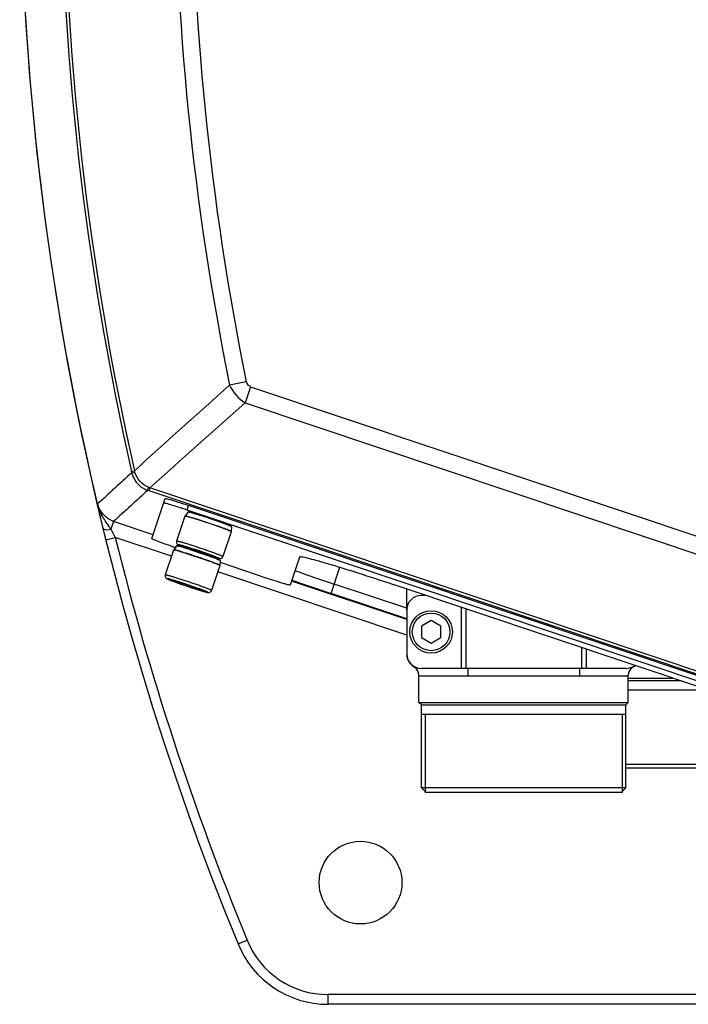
# Model space of a CAD drawing. Header units: millimetres. Extents: x 0 to 63602708652, y -107871309221 to 6308.
# Tile 21 of 74: x 4145 to 4282, y 1148 to 1350. Entities that reach past the tile are written whole.
import ezdxf

# ---------------------------------------------------------------- set-up
doc = ezdxf.new("R2010")
doc.units = ezdxf.units.MM
doc.header["$LTSCALE"] = 490.4625
for name, color, linetype in [('304103000044DXF_CONTINUOUS_LINE', 7, 'CONTINUOUS'), ('304103000045DXF_CONTINUOUS_LINE', 7, 'CONTINUOUS'), ('304103000063DXF_CONTINUOUS_LINE', 7, 'CONTINUOUS'), ('304105000256DXF_CONTINUOUS_LINE', 7, 'CONTINUOUS'), ('304105000279DXF_CONTINUOUS_LINE', 7, 'CONTINUOUS'), ('501023000017DXF_CONTINUOUS_LINE', 7, 'CONTINUOUS'), ('501023000027DXF_CONTINUOUS_LINE', 7, 'CONTINUOUS'), ('604006000006DXF_CONTINUOUS_LINE', 7, 'CONTINUOUS')]:
    doc.layers.add(name, color=color, linetype=linetype)

msp = doc.modelspace()

# ---------------------------------------------------------------- linework, layer by layer
at = {"layer": '304103000044DXF_CONTINUOUS_LINE', "color": 7, "linetype": 'Continuous'}
for p, q in [((4224.211, 1228.993), (4224.211, 1233.303)), ((4236.769, 1216.993), (4236.769, 1215.493)), ((4259.654, 1216.993), (4259.654, 1215.493)), ((4226.711, 1209.993), (4226.711, 1215.58)), ((4226.711, 1215.493), (4269.711, 1215.493)), ((4269.711, 1209.993), (4269.711, 1215.58)), ((4227.211, 1209.493), (4226.711, 1209.993)), ((4226.711, 1209.993), (4269.711, 1209.993)), ((4269.211, 1209.493), (4269.711, 1209.993)), ((4227.211, 1192.493), (4227.211, 1209.493)), ((4227.211, 1209.493), (4269.211, 1209.493)), ((4269.211, 1192.493), (4269.211, 1209.493)), ((4269.211, 1207.493), (4227.211, 1207.493)), ((4228.211, 1191.493), (4227.211, 1192.493)), ((4269.211, 1192.493), (4227.211, 1192.493)), ((4268.461, 1191.493), (4227.961, 1191.493)), ((4268.211, 1191.493), (4269.211, 1192.493))]:
    msp.add_line(p, q, dxfattribs=at)
at = {"layer": '304103000044DXF_CONTINUOUS_LINE', "color": 2, "linetype": 'Continuous'}
for p, q in [((4227.961, 1207.493), (4227.961, 1191.493)), ((4268.461, 1207.493), (4268.461, 1191.493))]:
    msp.add_line(p, q, dxfattribs=at)
at = {"layer": '304103000044DXF_CONTINUOUS_LINE', "color": 7, "linetype": 'Continuous'}
for centre, radius, start, end in [((4227.211, 1219.91), 3, 180, 240.00001), ((4224.711, 1215.58), 2, 0.00001, 60), ((4271.711, 1215.58), 2, 120, 179.99999), ((4269.211, 1219.91), 3, 299.99999, 309.14468)]:
    msp.add_arc(centre, radius, start, end, dxfattribs=at)
at = {"layer": '304103000045DXF_CONTINUOUS_LINE', "color": 7, "linetype": 'Continuous'}
for p, q in [((4269.711, 1214.993), (4278.856, 1214.993)), ((4269.711, 1214.493), (4280.348, 1214.493)), ((4286.318, 1212.493), (4269.711, 1212.493)), ((4270.711, 1197.243), (4269.211, 1197.243)), ((4286.461, 1196.493), (4269.211, 1196.493)), ((4287.211, 1197.243), (4270.711, 1197.243))]:
    msp.add_line(p, q, dxfattribs=at)
at = {"layer": '304103000063DXF_CONTINUOUS_LINE', "color": 9, "linetype": 'Continuous'}
for p, q in [((4191.224, 1275.892), (4187.819, 1275.202)), ((4192.144, 1274.85), (4191.04, 1271.557)), ((4192.144, 1274.85), (4458.482, 1185.606)), ((4191.04, 1271.557), (4457.378, 1182.313)), ((4167.678, 1257.469), (4168.272, 1257.603)), ((4167.737, 1257.205), (4167.678, 1257.469)), ((4168.325, 1257.431), (4168.272, 1257.603)), ((4168.379, 1257.258), (4168.325, 1257.431)), ((4171.47, 1254.065), (4171.139, 1254.206)), ((4171.276, 1253.487), (4171.47, 1254.065)), ((4453.66, 1159.51), (4171.47, 1254.065)), ((4171.276, 1253.487), (4171.023, 1253.572)), ((4453.471, 1158.93), (4171.276, 1253.487)), ((4163.991, 1247.188), (4163.448, 1245.567)), ((4172.118, 1244.465), (4163.99, 1247.189)), ((4162.387, 1243.432), (4164.328, 1243.914)), ((4175.907, 1240.034), (4164.328, 1243.914)), ((4224.211, 1223.848), (4185.389, 1236.857)), ((4208.669, 1232.369), (4210.478, 1237.769)), ((4224.211, 1227.01), (4200.564, 1234.934)), ((4224.211, 1229.343), (4209.326, 1234.33)), ((4224.211, 1227.161), (4208.669, 1232.369)), ((4189.55, 1160.406), (4191.4, 1161.165)), ((4208.055, 1147.993), (4208.055, 1149.993)), ((4429.479, 1149.993), (4208.055, 1149.993))]:
    msp.add_line(p, q, dxfattribs=at)
at = {"layer": '304103000063DXF_CONTINUOUS_LINE', "color": 7, "linetype": 'Continuous'}
msp.add_line((4696.522, 1147.993), (4208.055, 1147.993), dxfattribs=at)
msp.add_circle((4214.711, 1172.993), 8.5, dxfattribs=at)
for centre, radius, start, end in [((4744.711, 1387.993), 600, 157.70903, 202.29097), ((4172.592, 1258.3), 4.977, 192.70815, 194.43584), ((4172.587, 1258.298), 4.971, 194.43119, 203.67668), ((4172.617, 1258.314), 5.006, 203.7069, 213.53958), ((4172.626, 1258.322), 5.017, 213.55859, 230.60408), ((4172.614, 1258.322), 5.009, 230.70187, 245.06787), ((4172.601, 1258.296), 4.981, 245.08467, 251.52761), ((4460.919, 1312.747), 306.533, 191.6625, 191.81064), ((4117.913, 1241.023), 43.892, 11.46411, 11.81043), ((4208.055, 1167.993), 20, 202.29097, 270)]:
    msp.add_arc(centre, radius, start, end, dxfattribs=at)
at = {"layer": '304103000063DXF_CONTINUOUS_LINE', "color": 9, "linetype": 'Continuous'}
for centre, radius, start, end in [((4744.711, 1387.993), 599.988, 166.614092, 193.457489), ((4744.711, 1387.993), 591.612, 167.254301, 192.745699), ((4744.711, 1387.993), 591.002, 167.254301, 192.745699), ((4744.711, 1387.993), 568.199, 168.55046, 191.44954), ((4744.711, 1387.993), 564.726, 168.55046, 191.44954), ((5760.847, -491.615), 2365.599, 131.679214, 132.316279), ((5727.647, -467.359), 2320.558, 131.465692, 132.113773), ((5829.123, -566.27), 2466.833, 132.336954, 132.557988), ((5793.338, -540.747), 2418.985, 132.117995, 132.342947), ((4168.589, 1252.64), 8.15, 198.85137, 199.69168), ((4168.714, 1252.684), 8.282, 199.69229, 200.70187), ((4513.834, 1430.979), 396.419, 207.88622, 208.15684), ((4744.711, 1387.993), 598, 193.941695, 202.29097), ((4489.998, 2072.211), 883.64, 250.926603, 251.480268), ((4508.214, 2126.545), 943.016, 250.961507, 251.479382), ((4208.055, 1167.993), 18, 202.29097, 270)]:
    msp.add_arc(centre, radius, start, end, dxfattribs=at)
for points in [[(4187.819, 1275.202), (4188.451, 1273.709), (4189.636, 1272.368), (4191.04, 1271.557)], [(4191.224, 1275.892), (4191.304, 1275.496), (4191.701, 1274.938), (4192.09, 1275.045)], [(4169.448, 1255.415), (4168.969, 1255.939), (4168.591, 1256.58), (4168.379, 1257.258)], [(4171.139, 1254.206), (4170.502, 1254.478), (4169.915, 1254.903), (4169.448, 1255.415)], [(4163.99, 1247.189), (4162.454, 1247.703), (4161.085, 1249.203), (4160.715, 1250.781)], [(4161.411, 1248.765), (4161.244, 1249.087), (4161.094, 1249.418), (4160.966, 1249.756)], [(4161.92, 1247.88), (4161.74, 1248.169), (4161.568, 1248.463), (4161.411, 1248.765)], [(4162.652, 1246.776), (4162.404, 1247.141), (4162.154, 1247.506), (4161.92, 1247.88)], [(4163.448, 1245.567), (4163.194, 1245.977), (4162.924, 1246.377), (4162.652, 1246.776)]]:
    msp.add_open_spline(points, degree=3, dxfattribs=at)
for points, knots in [([(4167.737, 1257.205), (4167.765, 1257.173), (4168.037, 1257.21), (4168.233, 1257.242), (4168.414, 1257.28)], [0, 0, 0, 0, 0.1897299, 1, 1, 1, 1]), ([(4171.023, 1253.572), (4170.993, 1253.604), (4171.057, 1253.87), (4171.108, 1254.062), (4171.165, 1254.238)], [0, 0, 0, 0, 0.1897986, 1, 1, 1, 1]), ([(4161.778, 1245.907), (4161.799, 1245.82), (4162.261, 1245.364), (4162.95, 1245.491), (4163.448, 1245.567)], [0, 0, 0, 0, 0.151301, 1, 1, 1, 1])]:
    msp.add_open_spline(points, degree=3, knots=knots, dxfattribs=at)
at = {"layer": '304103000063DXF_CONTINUOUS_LINE', "color": 7, "linetype": 'Continuous'}
msp.add_open_spline([(4161.114, 1248.802), (4161.053, 1249.117), (4160.993, 1249.432), (4160.929, 1249.746)], degree=3, dxfattribs=at)
for points, knots in [([(4161.197, 1248.361), (4161.184, 1248.433), (4161.157, 1248.58), (4161.128, 1248.726), (4161.114, 1248.802)], [0, 0, 0, 0, 0.4858481, 1, 1, 1, 1]), ([(4161.197, 1248.361), (4161.212, 1248.28), (4161.246, 1248.115), (4161.283, 1247.951), (4161.303, 1247.867)], [0, 0, 0, 0, 0.4862529, 1, 1, 1, 1])]:
    msp.add_open_spline(points, degree=3, knots=knots, dxfattribs=at)
at = {"layer": '304105000256DXF_CONTINUOUS_LINE', "color": 7, "linetype": 'Continuous'}
for p, q in [((4228.121, 1231.993), (4227.211, 1231.993)), ((4224.211, 1228.993), (4224.211, 1219.993)), ((4269.211, 1216.993), (4227.211, 1216.993))]:
    msp.add_line(p, q, dxfattribs=at)
at = {"layer": '304105000256DXF_CONTINUOUS_LINE', "color": 9, "linetype": 'Continuous'}
for p, q in [((4235.365, 1229.565), (4235.365, 1216.993)), ((4236.317, 1229.246), (4236.317, 1216.993)), ((4260.106, 1221.275), (4260.106, 1216.993)), ((4261.058, 1220.956), (4261.058, 1216.993))]:
    msp.add_line(p, q, dxfattribs=at)
at = {"layer": '304105000256DXF_CONTINUOUS_LINE', "color": 7, "linetype": 'Continuous'}
for centre, start, end in [((4227.211, 1228.993), 90, 180), ((4227.211, 1219.993), 180, 270), ((4269.211, 1219.993), 270, 307.33286)]:
    msp.add_arc(centre, 3, start, end, dxfattribs=at)
at = {"layer": '304105000279DXF_CONTINUOUS_LINE', "color": 7, "linetype": 'Continuous'}
for p, q in [((4171.852, 1243.67), (4174.609, 1251.898)), ((4440.156, 1163.103), (4179.405, 1250.474)), ((4439.839, 1162.155), (4179.088, 1249.527)), ((4176.537, 1241.916), (4176.704, 1241.86)), ((4200.297, 1234.138), (4202.238, 1239.929)), ((4185.852, 1238.795), (4195.501, 1235.562)), ((4335.206, 1196.111), (4221.423, 1234.237))]:
    msp.add_line(p, q, dxfattribs=at)
at = {"layer": '304105000279DXF_CONTINUOUS_LINE', "color": 9, "linetype": 'Continuous'}
msp.add_line((4179.088, 1249.527), (4179.405, 1250.474), dxfattribs=at)
at = {"layer": '304105000279DXF_CONTINUOUS_LINE', "color": 7, "linetype": 'Continuous'}
for points, knots in [([(4179.088, 1249.527), (4178.483, 1249.73), (4177.366, 1250.094), (4176.032, 1250.516), (4175.181, 1250.754), (4174.712, 1250.897), (4174.486, 1250.917), (4174.302, 1250.982), (4174.291, 1250.95)], [0, 0, 0, 0, 0.3819738, 0.7058266, 0.8300554, 0.9224736, 0.9796486, 1, 1, 1, 1]), ([(4174.609, 1251.898), (4174.614, 1251.913), (4174.698, 1251.898), (4174.742, 1251.895), (4174.785, 1251.886)], [0, 0, 0, 0, 0.2725147, 1, 1, 1, 1]), ([(4174.785, 1251.886), (4175.37, 1251.772), (4176.908, 1251.277), (4178.443, 1250.797), (4179.405, 1250.474)], [0, 0, 0, 0, 0.3700815, 1, 1, 1, 1]), ([(4171.852, 1243.67), (4171.841, 1243.638), (4172.028, 1243.579), (4172.219, 1243.459), (4172.68, 1243.29), (4173.503, 1242.967), (4174.822, 1242.501), (4175.933, 1242.119), (4176.537, 1241.916)], [0, 0, 0, 0, 0.0203514, 0.0775264, 0.1699446, 0.2941734, 0.6180262, 1, 1, 1, 1]), ([(4202.238, 1239.929), (4202.25, 1239.967), (4202.436, 1239.963), (4202.889, 1239.912), (4204.021, 1239.642), (4205.753, 1239.18), (4208.128, 1238.489), (4210.986, 1237.619), (4215.485, 1236.202), (4219.004, 1235.047), (4221.423, 1234.237)], [0, 0, 0, 0, 0.0058954, 0.0206512, 0.0778026, 0.1701996, 0.294393, 0.4456484, 0.6181738, 1, 1, 1, 1]), ([(4195.501, 1235.562), (4196.106, 1235.359), (4197.223, 1234.995), (4198.556, 1234.572), (4199.408, 1234.334), (4199.877, 1234.191), (4200.102, 1234.172), (4200.287, 1234.106), (4200.297, 1234.138)], [0, 0, 0, 0, 0.3819738, 0.7058266, 0.8300554, 0.9224736, 0.9796486, 1, 1, 1, 1])]:
    msp.add_open_spline(points, degree=3, knots=knots, dxfattribs=at)
at = {"layer": '501023000017DXF_CONTINUOUS_LINE', "color": 7, "linetype": 'Continuous'}
for p, q in [((4229.211, 1226.802), (4227.211, 1225.647)), ((4231.211, 1225.647), (4229.211, 1226.802)), ((4227.211, 1225.647), (4227.211, 1223.338)), ((4231.211, 1223.338), (4231.211, 1225.647)), ((4227.211, 1223.338), (4229.211, 1222.183)), ((4229.211, 1222.183), (4231.211, 1223.338))]:
    msp.add_line(p, q, dxfattribs=at)
msp.add_circle((4229.211, 1224.493), 4.36, dxfattribs=at)
at = {"layer": '501023000017DXF_CONTINUOUS_LINE', "color": 9, "linetype": 'Continuous'}
msp.add_circle((4229.211, 1224.493), 3.86, dxfattribs=at)
at = {"layer": '501023000027DXF_CONTINUOUS_LINE', "color": 7, "linetype": 'Continuous'}
for p, q in [((4178.659, 1248.248), (4176.945, 1243.131)), ((4188.141, 1245.071), (4186.426, 1239.954)), ((4180.154, 1241.515), (4178.758, 1241.891)), ((4178.758, 1241.891), (4180.099, 1241.35)), ((4176.331, 1241.299), (4174.616, 1236.182)), ((4180.099, 1241.35), (4180.154, 1241.515)), ((4180.099, 1241.35), (4182.836, 1240.433)), ((4182.891, 1240.598), (4180.154, 1241.515)), ((4182.836, 1240.433), (4182.891, 1240.598)), ((4182.836, 1240.433), (4184.232, 1240.057)), ((4184.232, 1240.057), (4182.891, 1240.598)), ((4185.813, 1238.122), (4184.098, 1233.005)), ((4177.826, 1234.566), (4176.429, 1234.942)), ((4176.429, 1234.942), (4177.77, 1234.401)), ((4177.77, 1234.401), (4177.826, 1234.566)), ((4177.77, 1234.401), (4180.507, 1233.484)), ((4180.563, 1233.649), (4177.826, 1234.566)), ((4180.507, 1233.484), (4180.563, 1233.649)), ((4180.507, 1233.484), (4181.904, 1233.108)), ((4181.904, 1233.108), (4180.563, 1233.649))]:
    msp.add_line(p, q, dxfattribs=at)
at = {"layer": '501023000027DXF_CONTINUOUS_LINE', "color": 9, "linetype": 'Continuous'}
for p, q in [((4179.625, 1241.455), (4179.657, 1241.444)), ((4180.665, 1241.093), (4180.738, 1241.068)), ((4181.385, 1240.849), (4181.516, 1240.805)), ((4182.143, 1240.597), (4182.241, 1240.565)), ((4177.296, 1234.506), (4177.328, 1234.495)), ((4178.336, 1234.144), (4178.41, 1234.119)), ((4179.057, 1233.9), (4179.188, 1233.856)), ((4179.814, 1233.648), (4179.912, 1233.616))]:
    msp.add_line(p, q, dxfattribs=at)
at = {"layer": '501023000027DXF_CONTINUOUS_LINE', "color": 7, "linetype": 'Continuous'}
for centre, radius, start, end in [((4178.186, 1244), 1.867, 242.0719, 242.68135), ((4220.312, 1356.82), 122.331, 250.79686, 252.1535), ((4175.857, 1237.051), 1.867, 242.0719, 242.68135), ((4217.984, 1349.871), 122.331, 250.79686, 252.1535)]:
    msp.add_arc(centre, radius, start, end, dxfattribs=at)
at = {"layer": '501023000027DXF_CONTINUOUS_LINE', "color": 9, "linetype": 'Continuous'}
for centre, radius, start, end in [((4214.777, 1340.785), 105.366, 250.52983, 251.11024), ((4220.868, 1358.488), 124.088, 251.13162, 251.44703), ((4220.888, 1358.526), 124.131, 251.50759, 251.81236), ((4212.448, 1333.835), 105.366, 250.52983, 251.11024), ((4218.539, 1351.539), 124.088, 251.13162, 251.44703), ((4218.559, 1351.577), 124.131, 251.50759, 251.81236)]:
    msp.add_arc(centre, radius, start, end, dxfattribs=at)
at = {"layer": '501023000027DXF_CONTINUOUS_LINE', "color": 7, "linetype": 'Continuous'}
for points, knots in [([(4178.691, 1248.257), (4178.687, 1248.257), (4178.677, 1248.257), (4178.661, 1248.255), (4178.659, 1248.248)], [0, 0, 0, 0, 0.3836031, 1, 1, 1, 1]), ([(4188.104, 1245.109), (4188.048, 1245.145), (4187.878, 1245.223), (4187.556, 1245.36), (4187.099, 1245.538), (4186.273, 1245.848), (4185.047, 1246.285), (4183.457, 1246.829), (4181.86, 1247.353), (4180.618, 1247.743), (4179.772, 1247.993), (4179.301, 1248.126), (4178.961, 1248.211), (4178.778, 1248.251), (4178.711, 1248.256)], [0, 0, 0, 0, 0.0204796, 0.0562069, 0.1061061, 0.1686013, 0.3230637, 0.5, 0.6769363, 0.8313987, 0.8938939, 0.9437931, 0.9795204, 1, 1, 1, 1]), ([(4188.141, 1245.071), (4188.142, 1245.073), (4188.141, 1245.076), (4188.14, 1245.079), (4188.139, 1245.081)], [0, 0, 0, 0, 0.4271801, 1, 1, 1, 1]), ([(4176.945, 1243.131), (4176.909, 1243.025), (4176.899, 1242.799), (4177.053, 1242.512), (4177.224, 1242.397), (4177.312, 1242.351)], [0, 0, 0, 0, 0.35919, 0.6824598, 1, 1, 1, 1]), ([(4177.329, 1242.342), (4177.456, 1242.276), (4177.788, 1242.136), (4178.388, 1241.902), (4179.173, 1241.614), (4179.758, 1241.407), (4180.076, 1241.296)], [0, 0, 0, 0, 0.146288, 0.3666935, 0.6568262, 1, 1, 1, 1]), ([(4176.363, 1241.308), (4176.358, 1241.308), (4176.348, 1241.307), (4176.333, 1241.306), (4176.331, 1241.299)], [0, 0, 0, 0, 0.3836031, 1, 1, 1, 1]), ([(4185.776, 1238.159), (4185.719, 1238.196), (4185.549, 1238.274), (4185.227, 1238.411), (4184.771, 1238.589), (4183.945, 1238.899), (4182.718, 1239.336), (4181.128, 1239.879), (4179.532, 1240.404), (4178.289, 1240.794), (4177.444, 1241.044), (4176.972, 1241.177), (4176.632, 1241.262), (4176.45, 1241.302), (4176.382, 1241.307)], [0, 0, 0, 0, 0.0204796, 0.0562069, 0.1061061, 0.1686013, 0.3230637, 0.5, 0.6769363, 0.8313987, 0.8938939, 0.9437931, 0.9795204, 1, 1, 1, 1]), ([(4182.822, 1240.376), (4183.143, 1240.273), (4183.737, 1240.085), (4184.539, 1239.841), (4185.159, 1239.667), (4185.508, 1239.578), (4185.649, 1239.555)], [0, 0, 0, 0, 0.343755, 0.6340922, 0.8542231, 1, 1, 1, 1]), ([(4185.649, 1239.555), (4185.746, 1239.538), (4185.952, 1239.522), (4186.256, 1239.654), (4186.39, 1239.844), (4186.426, 1239.954)], [0, 0, 0, 0, 0.3112209, 0.6348736, 1, 1, 1, 1]), ([(4185.813, 1238.122), (4185.813, 1238.123), (4185.813, 1238.127), (4185.811, 1238.13), (4185.81, 1238.131)], [0, 0, 0, 0, 0.4271801, 1, 1, 1, 1]), ([(4174.616, 1236.182), (4174.58, 1236.076), (4174.571, 1235.849), (4174.725, 1235.562), (4174.895, 1235.448), (4174.983, 1235.402)], [0, 0, 0, 0, 0.35919, 0.6824598, 1, 1, 1, 1]), ([(4175.001, 1235.392), (4175.128, 1235.327), (4175.46, 1235.187), (4176.059, 1234.953), (4176.845, 1234.665), (4177.43, 1234.458), (4177.747, 1234.347)], [0, 0, 0, 0, 0.146288, 0.3666935, 0.6568262, 1, 1, 1, 1]), ([(4180.494, 1233.427), (4180.815, 1233.324), (4181.408, 1233.136), (4182.211, 1232.892), (4182.83, 1232.717), (4183.179, 1232.629), (4183.32, 1232.605)], [0, 0, 0, 0, 0.343755, 0.6340922, 0.8542231, 1, 1, 1, 1]), ([(4183.32, 1232.605), (4183.418, 1232.589), (4183.623, 1232.573), (4183.927, 1232.704), (4184.061, 1232.895), (4184.098, 1233.005)], [0, 0, 0, 0, 0.3112209, 0.6348736, 1, 1, 1, 1])]:
    msp.add_open_spline(points, degree=3, knots=knots, dxfattribs=at)
for points in [[(4178.711, 1248.256), (4178.704, 1248.257), (4178.698, 1248.257), (4178.691, 1248.257)], [(4188.121, 1245.097), (4188.115, 1245.101), (4188.11, 1245.105), (4188.104, 1245.109)], [(4188.138, 1245.081), (4188.133, 1245.088), (4188.127, 1245.093), (4188.121, 1245.097)], [(4176.382, 1241.307), (4176.376, 1241.307), (4176.369, 1241.308), (4176.363, 1241.308)], [(4185.792, 1238.148), (4185.787, 1238.152), (4185.781, 1238.156), (4185.776, 1238.159)], [(4185.81, 1238.132), (4185.805, 1238.138), (4185.798, 1238.143), (4185.792, 1238.148)]]:
    msp.add_open_spline(points, degree=3, dxfattribs=at)
at = {"layer": '501023000027DXF_CONTINUOUS_LINE', "color": 9, "linetype": 'Continuous'}
for points, knots in [([(4186.426, 1239.954), (4186.43, 1239.963), (4186.392, 1239.991), (4186.337, 1240.024), (4186.223, 1240.078), (4186.074, 1240.145), (4185.88, 1240.226), (4185.544, 1240.36), (4185.035, 1240.554), (4184.333, 1240.811), (4183.528, 1241.097), (4182.653, 1241.4), (4181.741, 1241.709), (4180.827, 1242.012), (4179.946, 1242.297), (4179.132, 1242.554), (4178.416, 1242.771), (4177.893, 1242.923), (4177.545, 1243.019), (4177.341, 1243.071), (4177.182, 1243.108), (4177.058, 1243.133), (4176.994, 1243.14), (4176.948, 1243.141), (4176.945, 1243.131)], [0, 0, 0, 0, 0.0029469, 0.0103269, 0.0223376, 0.0389087, 0.0598967, 0.0851073, 0.1472018, 0.2228266, 0.3090855, 0.4026731, 0.5, 0.597327, 0.6909146, 0.7771736, 0.8527983, 0.9148928, 0.9401034, 0.9610914, 0.9776624, 0.9896731, 0.9970531, 1, 1, 1, 1]), ([(4177.323, 1242.372), (4177.321, 1242.367), (4177.335, 1242.352), (4177.362, 1242.335), (4177.41, 1242.307), (4177.512, 1242.258), (4177.688, 1242.181), (4177.954, 1242.073), (4178.289, 1241.943), (4178.686, 1241.794), (4179.138, 1241.628), (4179.457, 1241.514), (4179.625, 1241.455)], [0, 0, 0, 0, 0.0061059, 0.0197388, 0.0416492, 0.0718843, 0.1568834, 0.2732696, 0.4188366, 0.5907781, 0.7857617, 1, 1, 1, 1]), ([(4185.667, 1239.576), (4185.67, 1239.584), (4185.637, 1239.608), (4185.588, 1239.637), (4185.488, 1239.686), (4185.357, 1239.744), (4185.186, 1239.815), (4184.891, 1239.933), (4184.443, 1240.104), (4183.824, 1240.33), (4183.117, 1240.582), (4182.347, 1240.849), (4181.544, 1241.121), (4180.74, 1241.387), (4179.964, 1241.638), (4179.248, 1241.864), (4178.618, 1242.055), (4178.158, 1242.189), (4177.851, 1242.273), (4177.671, 1242.319), (4177.532, 1242.352), (4177.423, 1242.373), (4177.367, 1242.379), (4177.326, 1242.38), (4177.323, 1242.372)], [0, 0, 0, 0, 0.0029469, 0.010327, 0.0223376, 0.0389087, 0.0598967, 0.0851073, 0.1472018, 0.2228266, 0.3090855, 0.4026731, 0.5, 0.597327, 0.6909146, 0.7771736, 0.8527983, 0.9148928, 0.9401034, 0.9610914, 0.9776624, 0.989673, 0.9970531, 1, 1, 1, 1]), ([(4182.241, 1240.565), (4182.471, 1240.49), (4182.919, 1240.345), (4183.563, 1240.141), (4184.146, 1239.961), (4184.65, 1239.811), (4185.014, 1239.709), (4185.255, 1239.645), (4185.395, 1239.611), (4185.504, 1239.587), (4185.588, 1239.572), (4185.633, 1239.568), (4185.665, 1239.57), (4185.667, 1239.576)], [0, 0, 0, 0, 0.2039479, 0.394913, 0.567249, 0.7158587, 0.8363583, 0.8849277, 0.9252218, 0.9569598, 0.9799447, 0.9941165, 1, 1, 1, 1]), ([(4184.098, 1233.005), (4184.101, 1233.014), (4184.063, 1233.041), (4184.008, 1233.074), (4183.895, 1233.129), (4183.746, 1233.195), (4183.551, 1233.276), (4183.216, 1233.411), (4182.707, 1233.604), (4182.004, 1233.862), (4181.2, 1234.148), (4180.325, 1234.451), (4179.413, 1234.76), (4178.499, 1235.063), (4177.618, 1235.348), (4176.803, 1235.604), (4176.088, 1235.822), (4175.565, 1235.974), (4175.216, 1236.069), (4175.012, 1236.122), (4174.853, 1236.159), (4174.73, 1236.183), (4174.666, 1236.19), (4174.619, 1236.191), (4174.616, 1236.182)], [0, 0, 0, 0, 0.0029469, 0.0103269, 0.0223376, 0.0389087, 0.0598967, 0.0851073, 0.1472018, 0.2228266, 0.3090855, 0.4026731, 0.5, 0.597327, 0.6909146, 0.7771736, 0.8527983, 0.9148928, 0.9401034, 0.9610914, 0.9776624, 0.9896731, 0.9970531, 1, 1, 1, 1]), ([(4174.994, 1235.423), (4174.993, 1235.418), (4175.007, 1235.403), (4175.033, 1235.386), (4175.082, 1235.358), (4175.183, 1235.309), (4175.359, 1235.231), (4175.625, 1235.123), (4175.96, 1234.993), (4176.358, 1234.844), (4176.81, 1234.679), (4177.129, 1234.565), (4177.296, 1234.506)], [0, 0, 0, 0, 0.0061059, 0.0197388, 0.0416492, 0.0718843, 0.1568834, 0.2732696, 0.4188366, 0.5907781, 0.7857617, 1, 1, 1, 1]), ([(4183.338, 1232.627), (4183.341, 1232.635), (4183.308, 1232.659), (4183.259, 1232.688), (4183.16, 1232.736), (4183.028, 1232.795), (4182.857, 1232.866), (4182.562, 1232.984), (4182.114, 1233.155), (4181.496, 1233.381), (4180.788, 1233.633), (4180.018, 1233.9), (4179.216, 1234.171), (4178.411, 1234.438), (4177.636, 1234.689), (4176.919, 1234.915), (4176.289, 1235.106), (4175.829, 1235.24), (4175.522, 1235.324), (4175.343, 1235.37), (4175.203, 1235.403), (4175.094, 1235.424), (4175.038, 1235.43), (4174.997, 1235.431), (4174.994, 1235.423)], [0, 0, 0, 0, 0.0029469, 0.010327, 0.0223376, 0.0389087, 0.0598967, 0.0851073, 0.1472018, 0.2228266, 0.3090855, 0.4026731, 0.5, 0.597327, 0.6909146, 0.7771736, 0.8527983, 0.9148928, 0.9401034, 0.9610914, 0.9776624, 0.989673, 0.9970531, 1, 1, 1, 1]), ([(4179.912, 1233.616), (4180.143, 1233.541), (4180.59, 1233.395), (4181.235, 1233.191), (4181.817, 1233.012), (4182.321, 1232.862), (4182.686, 1232.759), (4182.927, 1232.696), (4183.067, 1232.662), (4183.176, 1232.638), (4183.26, 1232.623), (4183.305, 1232.619), (4183.336, 1232.62), (4183.338, 1232.627)], [0, 0, 0, 0, 0.2039479, 0.394913, 0.567249, 0.7158587, 0.8363583, 0.8849277, 0.9252218, 0.9569598, 0.9799447, 0.9941165, 1, 1, 1, 1])]:
    msp.add_open_spline(points, degree=3, knots=knots, dxfattribs=at)
at = {"layer": '604006000006DXF_CONTINUOUS_LINE', "color": 7, "linetype": 'Continuous'}
for p, q in [((4179.24, 1249.109), (4178.672, 1248.287)), ((4178.672, 1248.287), (4178.672, 1248.285)), ((4188.196, 1246.108), (4188.154, 1245.11)), ((4188.153, 1245.108), (4188.154, 1245.11)), ((4176.912, 1242.16), (4176.344, 1241.338)), ((4176.344, 1241.338), (4176.343, 1241.336)), ((4185.868, 1239.159), (4185.825, 1238.161)), ((4185.825, 1238.159), (4185.825, 1238.161))]:
    msp.add_line(p, q, dxfattribs=at)
for centre, radius, start, end in [((4170.226, 1213.968), 36.32, 73.66172, 74.10176), ((4164.432, 1194.341), 56.785, 72.97229, 73.6225), ((4158.461, 1174.818), 77.201, 72.71104, 72.97822), ((4160.836, 1176.555), 74.798, 69.96776, 70.24353), ((4168.614, 1197.784), 52.189, 69.29915, 70.00662), ((4162.104, 1187.391), 56.785, 72.97229, 73.6225), ((4156.133, 1167.868), 77.201, 72.71104, 72.97822), ((4158.508, 1169.606), 74.798, 69.96776, 70.24353), ((4166.285, 1190.835), 52.189, 69.29915, 70.00662)]:
    msp.add_arc(centre, radius, start, end, dxfattribs=at)
for points, knots in [([(4178.684, 1248.266), (4178.682, 1248.268), (4178.676, 1248.273), (4178.67, 1248.281), (4178.672, 1248.285)], [0, 0, 0, 0, 0.3662087, 1, 1, 1, 1]), ([(4178.993, 1248.242), (4178.949, 1248.253), (4178.873, 1248.269), (4178.773, 1248.289), (4178.715, 1248.294), (4178.678, 1248.295), (4178.672, 1248.287)], [0, 0, 0, 0, 0.4163264, 0.7215714, 0.914608, 1, 1, 1, 1]), ([(4188.154, 1245.11), (4188.154, 1245.119), (4188.125, 1245.141), (4188.076, 1245.171), (4187.985, 1245.216), (4187.864, 1245.271), (4187.709, 1245.338), (4187.44, 1245.448), (4187.03, 1245.607), (4186.459, 1245.82), (4185.798, 1246.059), (4185.065, 1246.317), (4184.282, 1246.588), (4183.474, 1246.861), (4182.415, 1247.212), (4181.205, 1247.603), (4179.985, 1247.974), (4179.278, 1248.176), (4178.993, 1248.242)], [0, 0, 0, 0, 0.0028475, 0.0092713, 0.0194257, 0.0332747, 0.0507292, 0.0716654, 0.1233439, 0.1867818, 0.2600884, 0.3410742, 0.427318, 0.5162403, 0.6051811, 0.7725549, 0.9095706, 1, 1, 1, 1]), ([(4180.176, 1248.899), (4180.046, 1248.936), (4179.864, 1248.987), (4179.637, 1249.045), (4179.505, 1249.077), (4179.4, 1249.099), (4179.321, 1249.113), (4179.274, 1249.116), (4179.245, 1249.116), (4179.24, 1249.109)], [0, 0, 0, 0, 0.4196673, 0.589102, 0.7301605, 0.8420163, 0.9240988, 0.9762613, 1, 1, 1, 1]), ([(4188.196, 1246.108), (4188.197, 1246.118), (4188.165, 1246.139), (4188.115, 1246.171), (4188.02, 1246.217), (4187.894, 1246.273), (4187.732, 1246.342), (4187.452, 1246.455), (4187.224, 1246.542), (4187.062, 1246.604)], [0, 0, 0, 0, 0.0227434, 0.0748206, 0.157337, 0.2699082, 0.4117099, 0.5816185, 1, 1, 1, 1]), ([(4188.153, 1245.108), (4188.153, 1245.107), (4188.147, 1245.1), (4188.137, 1245.1), (4188.129, 1245.1)], [0, 0, 0, 0, 0.1561849, 1, 1, 1, 1]), ([(4178.115, 1241.872), (4177.949, 1241.921), (4177.715, 1241.988), (4177.423, 1242.067), (4177.252, 1242.11), (4177.118, 1242.14), (4177.014, 1242.161), (4176.955, 1242.166), (4176.917, 1242.168), (4176.912, 1242.16)], [0, 0, 0, 0, 0.4183815, 0.5882901, 0.7300918, 0.842663, 0.9251794, 0.9772566, 1, 1, 1, 1]), ([(4176.355, 1241.317), (4176.353, 1241.319), (4176.348, 1241.324), (4176.342, 1241.332), (4176.343, 1241.336)], [0, 0, 0, 0, 0.3662087, 1, 1, 1, 1]), ([(4185.825, 1238.161), (4185.825, 1238.165), (4185.818, 1238.175), (4185.789, 1238.197), (4185.723, 1238.234), (4185.613, 1238.288), (4185.459, 1238.356), (4185.263, 1238.437), (4185.028, 1238.53), (4184.756, 1238.636), (4184.326, 1238.798), (4183.717, 1239.021), (4182.916, 1239.306), (4182.046, 1239.607), (4181.14, 1239.914), (4180.231, 1240.215), (4179.355, 1240.499), (4178.545, 1240.754), (4177.924, 1240.943), (4177.484, 1241.073), (4177.203, 1241.153), (4176.958, 1241.219), (4176.754, 1241.272), (4176.59, 1241.311), (4176.47, 1241.335), (4176.395, 1241.346), (4176.358, 1241.345), (4176.346, 1241.341), (4176.344, 1241.338)], [0, 0, 0, 0, 0.0011929, 0.0033856, 0.0111462, 0.0234776, 0.0403025, 0.0614757, 0.086803, 0.1160478, 0.1489346, 0.2243585, 0.3102239, 0.4032795, 0.5, 0.5967205, 0.6897761, 0.7756415, 0.8510654, 0.8839522, 0.913197, 0.9385243, 0.9596975, 0.9765224, 0.9888538, 0.9966144, 0.9988071, 1, 1, 1, 1]), ([(4185.868, 1239.159), (4185.868, 1239.169), (4185.837, 1239.19), (4185.786, 1239.222), (4185.691, 1239.267), (4185.565, 1239.324), (4185.403, 1239.393), (4185.123, 1239.506), (4184.896, 1239.593), (4184.734, 1239.655)], [0, 0, 0, 0, 0.0227434, 0.0748206, 0.157337, 0.2699082, 0.4117099, 0.5816185, 1, 1, 1, 1]), ([(4185.825, 1238.159), (4185.825, 1238.158), (4185.818, 1238.151), (4185.808, 1238.151), (4185.801, 1238.151)], [0, 0, 0, 0, 0.1561849, 1, 1, 1, 1])]:
    msp.add_open_spline(points, degree=3, knots=knots, dxfattribs=at)
for points in [[(4178.699, 1248.254), (4178.694, 1248.258), (4178.689, 1248.262), (4178.684, 1248.266)], [(4186.12, 1246.95), (4185.34, 1247.231), (4183.772, 1247.77), (4182.196, 1248.284), (4181.405, 1248.53)], [(4176.37, 1241.305), (4176.365, 1241.309), (4176.36, 1241.313), (4176.355, 1241.317)], [(4183.791, 1240.001), (4183.011, 1240.281), (4181.444, 1240.821), (4179.868, 1241.335), (4179.076, 1241.581)]]:
    msp.add_open_spline(points, degree=3, dxfattribs=at)

doc.saveas('drawing.dxf')
